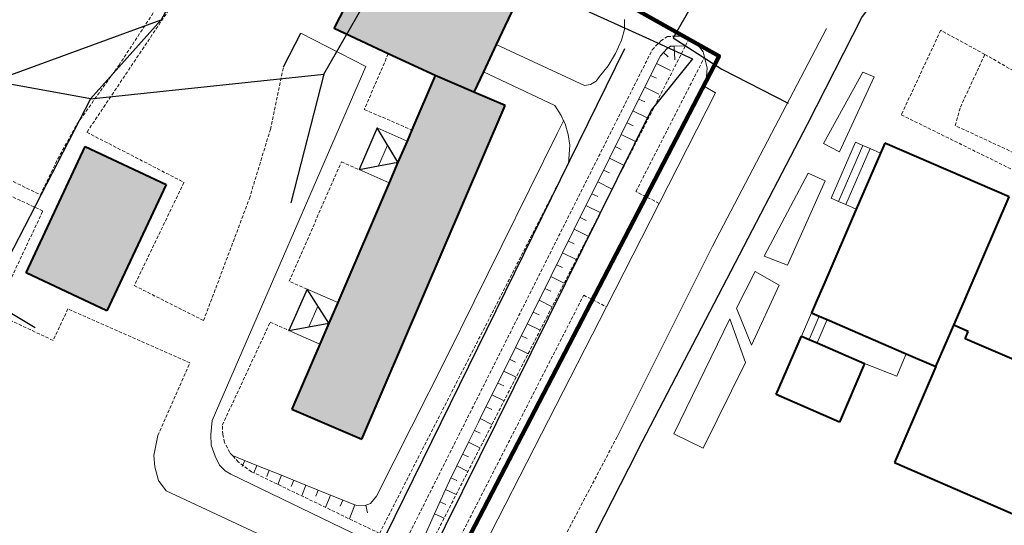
# Model space of a CAD drawing. Extents: x 13 to 4138, y -4831 to -1000.
# Tile 139 of 203: x 2599 to 2748, y -2775 to -2698. Entities that reach past the tile are written whole.
import ezdxf

# ---------------------------------------------------------------- set-up
doc = ezdxf.new("R2010")
doc.units = 0
doc.header["$MEASUREMENT"] = 0
doc.linetypes.add('DASHED', pattern=[0.75, 0.5, -0.25])
for name, color, linetype in [('11', 7, 'CONTINUOUS'), ('24', 7, 'CONTINUOUS'), ('37', 7, 'CONTINUOUS'), ('6', 7, 'CONTINUOUS'), ('7', 7, 'CONTINUOUS'), ('границы команд_1', 10, 'CONTINUOUS'), ('ПЕШЕХОДНЫЕ_ДОРОЖКИ', 3, 'CONTINUOUS'), ('ПЕШЕХОДНЫЕ_ПЕРЕХОДЫ', 1, 'CONTINUOUS'), ('ТРОТУАРЫ', 7, 'CONTINUOUS')]:
    doc.layers.add(name, color=color, linetype=linetype)
doc.layers.add('заливки дома', color=90, linetype='CONTINUOUS', lineweight=40)
doc.layers.add('подъезды', color=6, linetype='CONTINUOUS', lineweight=40)

msp = doc.modelspace()

# ---------------------------------------------------------------- hatches: boundary and pattern name
at = {"layer": 'заливки дома', "lineweight": 30}
h = msp.add_hatch(color=8, dxfattribs=at)
h.dxf.hatch_style = 1
h.paths.add_polyline_path([(2122, -2413.47), (2111.48, -2408.57), (2109.02, -2413.84), (2107.6, -2416.89), (2106.18, -2419.95), (2099.35, -2434.62), (2097.93, -2437.67), (2096.5, -2440.73), (2090, -2454.68), (2088.61, -2457.69), (2087.16, -2460.79), (2080.39, -2475.32), (2079.01, -2478.28), (2077.55, -2481.43), (2071.22, -2495.01), (2069.83, -2498), (2068.38, -2501.12), (2064.3, -2509.86), (2074.83, -2514.77)])
h.paths.add_polyline_path([(2205.16, -2453.69), (2199.81, -2451.28), (2184.64, -2444.45), (2179.36, -2442.07), (2163.81, -2435.07), (2158.46, -2432.66), (2153.24, -2430.31), (2148.23, -2441.45), (2230.59, -2478.53), (2231.77, -2475.91), (2232.32, -2474.69), (2232.97, -2473.23), (2233.63, -2471.77), (2234.29, -2470.32), (2234.95, -2468.86), (2235.6, -2467.4), (2225.43, -2462.82), (2220.06, -2460.4)])
h.paths.add_polyline_path([(2261.17, -2492.29), (2257.28, -2490.54), (2240.41, -2482.95), (2230.59, -2478.53), (2225.61, -2489.2), (2302.46, -2525.1), (2307.93, -2513.55), (2302.15, -2510.92), (2298.35, -2509.18), (2281.51, -2501.51), (2278.02, -2499.92), (2270.03, -2496.28)])
h.paths.add_polyline_path([(2337.04, -2541.23), (2332.84, -2539.27), (2316.19, -2531.51), (2312.47, -2529.77), (2312.1, -2529.6), (2307.15, -2527.29), (2302.49, -2538.2), (2384.25, -2576.32), (2389.26, -2565.58), (2377.83, -2560.25), (2374.46, -2558.68), (2357.8, -2550.91), (2353.7, -2549)])
h.paths.add_polyline_path([(2275.2, -2605.47), (2287.76, -2579.41), (2272.62, -2572.12), (2263.89, -2590.25), (2262.21, -2589.44), (2259.92, -2594.18), (2261.6, -2594.99), (2259.83, -2598.67), (2257.21, -2604.8), (2254.08, -2611.28), (2252.3, -2610.42), (2250.24, -2614.69), (2252.08, -2615.57), (2243.12, -2634.16), (2257.94, -2641.3), (2271.07, -2614.05)])
h.paths.add_polyline_path([(2241.32, -2591.2), (2251.77, -2569.51), (2240.93, -2564.27), (2217.64, -2613.78), (2228.48, -2619.01), (2238.64, -2597.92), (2241.89, -2599.49), (2242.7, -2597.8), (2244.63, -2593.79), (2245.02, -2592.98)])
h.paths.add_polyline_path([(2259.83, -2598.67), (2255.69, -2596.67), (2254.73, -2598.66), (2244.63, -2593.79), (2242.7, -2597.8), (2257.21, -2604.8)])
h.paths.add_polyline_path([(2418.6, -2618.04), (2420.06, -2614.96), (2421.72, -2611.46), (2411.14, -2606.45), (2410.05, -2608.75), (2409, -2610.98), (2402.95, -2623.76), (2397.98, -2634.26), (2390.44, -2650.18), (2389.27, -2652.64), (2387.99, -2655.35), (2398.57, -2660.36), (2399.68, -2658.01), (2400.89, -2655.46), (2409.01, -2638.31), (2410.49, -2635.19)])
h.paths.add_polyline_path([(2387.99, -2655.35), (2383.25, -2653.11), (2380.48, -2658.97), (2395.8, -2666.22), (2398.57, -2660.36)])
h.paths.add_polyline_path([(2409.14, -2598.59), (2406.47, -2604.24), (2411.14, -2606.45), (2421.72, -2611.46), (2424.39, -2605.81)])
h.paths.add_polyline_path([(2359.34, -2588.74), (2354.39, -2586.16), (2351.33, -2592.03), (2356.27, -2594.61)])
h.paths.add_polyline_path([(2091.8, -2711.35), (2093.28, -2708.22), (2094.62, -2705.39), (2083.75, -2700.24), (2082.12, -2703.69), (2080.94, -2706.17), (2072.75, -2723.48), (2066.66, -2736.34), (2063.12, -2743.82), (2061.81, -2746.57), (2060.34, -2749.66), (2071.22, -2754.81), (2072.67, -2751.75), (2074.11, -2748.71), (2082.12, -2731.79), (2083.55, -2728.77)])
h.paths.add_polyline_path([(2082.18, -2692.46), (2079.46, -2698.21), (2083.75, -2700.24), (2094.62, -2705.39), (2097.35, -2699.64)])
h.paths.add_polyline_path([(2060.34, -2749.66), (2055.8, -2747.51), (2052.98, -2753.46), (2068.4, -2760.76), (2071.22, -2754.81)])
h.paths.add_polyline_path([(2016.8, -2754.18), (2000, -2745.9), (1995.17, -2743.71), (1990.18, -2754.95), (2000, -2759.47), (2011.37, -2765.22)])
h.paths.add_polyline_path([(2020.78, -2793.38), (2021.7, -2791.55), (2016.21, -2788.78), (2012.89, -2787.1), (2009.97, -2785.62), (2004.01, -2782.61), (2002.8, -2785), (2000, -2783.66), (1999.43, -2783.41), (1995.08, -2792.88), (1997.35, -2794.05), (1995.65, -2797.57), (2000, -2799.67), (2014.26, -2806.88), (2015.46, -2804.5), (2020.99, -2807.3), (2019.95, -2809.36), (2035.76, -2817.35), (2038.28, -2818.62), (2039.51, -2816.18), (2042.16, -2817.52), (2047.94, -2806.06), (2045.18, -2804.66), (2045.7, -2803.63), (2040.17, -2800.84), (2037.11, -2799.29), (2033.93, -2797.69), (2027.03, -2794.2), (2026.08, -2796.07)])
h.paths.add_polyline_path([(2085.42, -2792.96), (2081.2, -2790.91), (2077.48, -2789.1), (2074.24, -2795.76), (2072.51, -2799.32), (2077.41, -2801.7), (2108.35, -2816.68), (2113.27, -2806.51), (2110.56, -2805.19)])
h.paths.add_polyline_path([(2077.41, -2801.7), (2074.84, -2807.01), (2098.34, -2818.39), (2105.04, -2821.64), (2105.77, -2821.99), (2108.35, -2816.68)])
h.paths.add_polyline_path([(2143.16, -2821.05), (2140.86, -2819.93), (2126.04, -2812.72), (2122.82, -2811.16), (2117.9, -2821.31), (2148.63, -2836.19), (2153.52, -2826.09), (2150.77, -2824.75)])
h.paths.add_polyline_path([(2117.9, -2821.31), (2114.99, -2827.32), (2121.35, -2830.4), (2121.98, -2830.7), (2122.59, -2831), (2126.58, -2832.93), (2127.18, -2833.22), (2127.82, -2833.53), (2133.67, -2836.36), (2138.82, -2838.86), (2145.72, -2842.2), (2148.63, -2836.19)])
h.paths.add_polyline_path([(2173.84, -2848.43), (2171.62, -2847.36), (2161.97, -2842.67), (2158.45, -2840.96), (2153.3, -2851.53), (2183.93, -2866.36), (2189.06, -2855.83), (2186.21, -2854.44)])
h.paths.add_polyline_path([(2153.3, -2851.53), (2150.73, -2856.85), (2164.22, -2863.4), (2169.36, -2865.9), (2181.33, -2871.72), (2183.93, -2866.36)])
h.paths.add_polyline_path([(2228.29, -2874.89), (2203.55, -2862.87), (2200.28, -2861.28), (2195.13, -2871.86), (2226.02, -2886.87), (2231.16, -2876.29)])
h.paths.add_polyline_path([(2195.13, -2871.86), (2192.88, -2876.53), (2200.31, -2880.14), (2205.45, -2882.64), (2223.76, -2891.53), (2226.02, -2886.87)])
h.paths.add_polyline_path([(2260.28, -2901.51), (2245.12, -2894.18), (2237.38, -2890.42), (2232.43, -2900.62), (2261.92, -2914.9), (2266.86, -2904.7)])
h.paths.add_polyline_path([(2232.43, -2900.62), (2229.67, -2906.34), (2242.55, -2912.58), (2247.7, -2915.07), (2259.15, -2920.62), (2261.92, -2914.9)])
h.paths.add_polyline_path([(2300.61, -2921.05), (2285.1, -2913.53), (2277.35, -2909.78), (2272.41, -2919.98), (2303.42, -2935), (2308.36, -2924.8)])
h.paths.add_polyline_path([(2272.41, -2919.98), (2269.71, -2925.55), (2293.97, -2937.31), (2299.13, -2939.81), (2300.72, -2940.58), (2303.42, -2935)])
h.paths.add_polyline_path([(2320.31, -2758.86), (2309.89, -2753.95), (2306.86, -2760.38), (2305.58, -2763.09), (2304.3, -2765.8), (2297.51, -2780.21), (2296.23, -2782.91), (2294.95, -2785.63), (2287.94, -2800.5), (2286.67, -2803.2), (2285.39, -2805.92), (2278.36, -2820.82), (2277.09, -2823.53), (2275.81, -2826.24), (2268.81, -2841.1), (2267.53, -2843.81), (2266.25, -2846.52), (2262, -2855.54), (2272.43, -2860.46)])
h.paths.add_polyline_path([(2199.93, -2819.12), (2193.75, -2816.17), (2192.68, -2815.65), (2189.48, -2822.27), (2206.2, -2830.36), (2209.42, -2823.71)])
h.paths.add_polyline_path([(2169.41, -2806.97), (2163.86, -2804.68), (2161.52, -2810.37), (2161.93, -2810.54), (2167.06, -2812.66)])
h.paths.add_polyline_path([(2170.59, -2804.11), (2165.05, -2801.82), (2163.86, -2804.68), (2169.41, -2806.97)])
h.paths.add_polyline_path([(2089.67, -2771.06), (2085.07, -2768.92), (2082.45, -2774.56), (2087.04, -2776.7)])
h.paths.add_polyline_path([(2204.37, -2754.25), (2205.82, -2751.06), (2207.23, -2747.94), (2219.77, -2720.22), (2204.72, -2713.41), (2201.53, -2720.45), (2197.98, -2728.3), (2196.91, -2730.68), (2195.36, -2729.98), (2193.37, -2734.38), (2195.35, -2735.27), (2191.51, -2743.76), (2190.04, -2746.88), (2187.52, -2752.45), (2185.62, -2751.59), (2183.19, -2756.98), (2184.86, -2757.73), (2182.44, -2763.09), (2176.69, -2775.8), (2191.58, -2782.54)])
h.paths.add_polyline_path([(2182.44, -2763.09), (2176.59, -2760.45), (2170.84, -2773.16), (2176.69, -2775.8)])
h.paths.add_polyline_path([(2176.66, -2736.69), (2177.35, -2735.16), (2174.54, -2733.89), (2171.11, -2741.49), (2174.21, -2742.89), (2175.4, -2740.26), (2183.19, -2743.78), (2190.04, -2746.88), (2191.51, -2743.76), (2188.71, -2742.5), (2189.81, -2740.05), (2187.12, -2738.83), (2186.15, -2740.98)])
h.paths.add_polyline_path([(2174.54, -2733.89), (2182.91, -2715.38), (2184.42, -2712.04), (2174, -2707.33), (2163.49, -2730.56), (2162.73, -2732.26), (2161.97, -2733.94), (2151.97, -2756.05), (2162.39, -2760.77), (2169.91, -2744.14), (2171.11, -2741.49)])
h.paths.add_polyline_path([(2364.31, -2689.41), (2358.95, -2686.92), (2343.41, -2679.73), (2338.05, -2677.25), (2332.5, -2674.68), (2327.71, -2685.01), (2411.38, -2723.75), (2415.04, -2715.84), (2416.17, -2713.42), (2405.84, -2708.64), (2400.48, -2706.16), (2385.28, -2699.12), (2379.92, -2696.64)])
h.paths.add_polyline_path([(2502.19, -2641.62), (2490.81, -2636.38), (2487.81, -2642.91), (2486.51, -2645.73), (2485.25, -2648.47), (2478.99, -2662.07), (2477.66, -2664.95), (2476.42, -2667.63), (2469.42, -2682.83), (2468.16, -2685.58), (2466.86, -2688.39), (2460.16, -2702.94), (2458.82, -2705.84), (2457.6, -2708.5), (2450.41, -2724.12), (2449.12, -2726.91), (2449.12, -2726.91), (2449.12, -2726.91), (2447.84, -2729.69), (2443.23, -2739.71), (2454.61, -2744.95)])
h.paths.add_polyline_path([(2588.56, -2671.08), (2580.68, -2667.24), (2567.87, -2661), (2560.05, -2657.19), (2545.46, -2650.09), (2538.74, -2646.81), (2533.57, -2644.29), (2528.38, -2654.94), (2610.42, -2694.91), (2615.61, -2684.26), (2604.22, -2678.71), (2601.36, -2677.32)])
h.paths.add_polyline_path([(2673.91, -2695.04), (2665, -2690.57), (2663, -2689.57), (2660.72, -2688.42), (2653.6, -2684.86), (2646.15, -2699.48), (2654.36, -2703.29), (2661.46, -2706.58), (2667.34, -2709.11), (2668.77, -2706.05), (2670.71, -2701.89)])
h.paths.add_polyline_path([(2672.06, -2711.14), (2667.34, -2709.11), (2661.46, -2706.58), (2657.92, -2714.82), (2657.2, -2716.5), (2655.82, -2719.72), (2654.49, -2722.81), (2646.7, -2740.94), (2645.35, -2744.1), (2643.99, -2747.25), (2639.76, -2757.1), (2650.35, -2761.66)])
h.paths.add_polyline_path([(2620.69, -2723.08), (2608.46, -2717.34), (2599.49, -2736.47), (2611.73, -2742.2)])
h.paths.add_polyline_path([(2581.49, -2719.86), (2570, -2714.44), (2566.86, -2721.1), (2565.47, -2724.06), (2564.02, -2727.13), (2557.44, -2741.08), (2555.87, -2744.41), (2554.6, -2747.11), (2547.86, -2761.41), (2546.44, -2764.43), (2546.44, -2764.43), (2546.44, -2764.43), (2545.02, -2767.45), (2538.35, -2781.6), (2536.89, -2784.7), (2535.51, -2787.63), (2528.61, -2802.28), (2527.08, -2805.52), (2525.76, -2808.31), (2519.02, -2822.61), (2517.62, -2825.59), (2516.18, -2828.64), (2509.47, -2842.87), (2508.05, -2845.89), (2506.63, -2848.9), (2502.89, -2856.85), (2514.37, -2862.26)])

# ---------------------------------------------------------------- linework, layer by layer
at = {"layer": '11', "color": 253, "linetype": 'Continuous', "lineweight": 0}
for p, q in [((2731.39, -2752.11), (2732.82, -2748.71)), ((2726.52, -2750.18), (2731.39, -2752.11))]:
    msp.add_line(p, q, dxfattribs=at)
at = {"layer": '24', "color": 253, "linetype": 'DASHED', "lineweight": 0}
for p, q in [((2613.54, -2705.05), (2624.32, -2688.62)), ((2624.04, -2692.3), (2608.7, -2715.18)), ((2695.64, -2701.33), (2696.65, -2700.68)), ((2696.65, -2700.68), (2697.7, -2700.64)), ((2738.04, -2699.74), (2732.07, -2712.54)), ((2744.73, -2703.38), (2738.04, -2699.74)), ((2659.16, -2780.74), (2699.38, -2702.08)), ((2694.34, -2702.7), (2695.64, -2701.33)), ((2699.38, -2702.08), (2699.89, -2701.08)), ((2654.36, -2703.29), (2650.73, -2711.73)), ((2655.92, -2779.18), (2694.34, -2702.7)), ((2691.87, -2724.14), (2702.25, -2703.83)), ((2741.03, -2711.37), (2744.73, -2703.38)), ((2744.73, -2703.38), (2755.31, -2709.49)), ((2607.26, -2713.85), (2613.54, -2705.05)), ((2636.5, -2714.74), (2638.5, -2705.27)), ((2740.25, -2714.16), (2741.03, -2711.37)), ((2650.73, -2711.73), (2657.92, -2714.82)), ((2732.07, -2712.54), (2750.05, -2721.4)), ((2604.29, -2719.21), (2607.26, -2713.85)), ((2751.16, -2719.23), (2740.25, -2714.16)), ((2580.66, -2714.52), (2601.68, -2724.64)), ((2608.7, -2715.18), (2623.41, -2722.76)), ((2633.32, -2725.22), (2636.5, -2714.74)), ((2601.68, -2724.64), (2604.29, -2719.21)), ((2639.36, -2737.73), (2647.25, -2719.65)), ((2647.25, -2719.65), (2649.93, -2720.82)), ((2653.03, -2775.9), (2681.66, -2719.89)), ((2602.03, -2727.1), (2592.93, -2722.81)), ((2623.41, -2722.76), (2615.89, -2738.39)), ((2695.39, -2725.94), (2691.87, -2724.14)), ((2626.38, -2743.68), (2633.32, -2725.22)), ((2594.76, -2742.54), (2602.03, -2727.1)), ((2642.05, -2738.91), (2639.36, -2737.73)), ((2615.89, -2738.39), (2626.38, -2743.68)), ((2662.28, -2782.25), (2683.96, -2739.84)), ((2683.96, -2739.84), (2687.39, -2741.59)), ((2603.59, -2746.69), (2594.76, -2742.54)), ((2605.83, -2741.93), (2603.59, -2746.69)), ((2624.32, -2750.06), (2605.83, -2741.93)), ((2629.22, -2759.51), (2636.49, -2743.9)), ((2636.49, -2743.9), (2639.3, -2745.2)), ((2619.44, -2761.09), (2624.32, -2750.06)), ((2629.28, -2760.9), (2629.22, -2759.51)), ((2629.57, -2762.13), (2629.28, -2760.9)), ((2630.36, -2763.65), (2629.57, -2762.13)), ((2689.02, -2761.29), (2680.81, -2776.9)), ((2630.77, -2764.1), (2630.36, -2763.65)), ((2631.66, -2765.1), (2630.77, -2764.1)), ((2633.65, -2766.56), (2631.66, -2765.1)), ((2653.03, -2775.9), (2633.65, -2766.56))]:
    msp.add_line(p, q, dxfattribs=at)
at = {"layer": '24', "color": 253, "linetype": 'Continuous', "lineweight": 0}
for p, q in [((2690.13, -2698.11), (2690.13, -2699.62)), ((2720.74, -2699.45), (2703.49, -2732.4)), ((2650.95, -2705.22), (2641.13, -2700.16)), ((2690.13, -2699.62), (2689.7, -2701.22)), ((2697.7, -2700.64), (2698.81, -2700.64)), ((2698.81, -2700.64), (2699.89, -2701.08)), ((2684.06, -2708.12), (2670.71, -2701.89)), ((2689.7, -2701.22), (2688.76, -2703.24)), ((2699.89, -2701.08), (2701.21, -2701.87)), ((2701.21, -2701.87), (2702.05, -2702.98)), ((2688.76, -2703.24), (2687.67, -2705.12)), ((2702.05, -2702.98), (2702.25, -2703.83)), ((2702.25, -2703.83), (2702.64, -2705.45)), ((2627.66, -2758.79), (2650.95, -2705.22)), ((2687.67, -2705.12), (2686.37, -2706.72)), ((2702.64, -2705.45), (2702.57, -2706.68)), ((2679.6, -2711.1), (2668.77, -2706.05)), ((2686.37, -2706.72), (2685.87, -2707.44)), ((2702.57, -2706.68), (2702.38, -2708.3)), ((2720.29, -2716.86), (2726.26, -2706.07)), ((2727.95, -2706.79), (2722.69, -2718.16)), ((2726.26, -2706.07), (2727.95, -2706.79)), ((2685, -2707.95), (2684.06, -2708.12)), ((2685.87, -2707.44), (2685, -2707.95)), ((2702.38, -2708.3), (2703.95, -2709.2)), ((2695.39, -2725.94), (2703.95, -2709.2)), ((2680.55, -2712.62), (2679.6, -2711.1)), ((2680.91, -2713.43), (2680.55, -2712.62)), ((2681.13, -2713.92), (2680.91, -2713.43)), ((2681.63, -2715.51), (2681.13, -2713.92)), ((2681.85, -2717.11), (2681.63, -2715.51)), ((2681.66, -2719.89), (2681.85, -2717.11)), ((2722.69, -2718.16), (2720.29, -2716.86)), ((2717.96, -2721.38), (2711.28, -2733.91)), ((2720.56, -2722.55), (2717.96, -2721.38)), ((2714.84, -2735.28), (2720.56, -2722.55)), ((2687.39, -2741.59), (2695.39, -2725.94)), ((2703.49, -2732.4), (2689.02, -2761.29)), ((2711.28, -2733.91), (2714.84, -2735.28)), ((2709.91, -2736.25), (2707.12, -2741.78)), ((2713.55, -2738.33), (2709.91, -2736.25)), ((2709.39, -2747.43), (2713.55, -2738.33)), ((2665.75, -2783.92), (2687.39, -2741.59)), ((2707.12, -2741.78), (2709.39, -2747.43)), ((2697.59, -2760.84), (2706.09, -2743.43)), ((2706.09, -2743.43), (2708.49, -2750.05)), ((2708.49, -2750.05), (2702.07, -2762.98)), ((2627.48, -2760.93), (2627.66, -2758.79)), ((2618.84, -2764.1), (2619.44, -2761.09)), ((2627.55, -2762.52), (2627.48, -2760.93)), ((2702.07, -2762.98), (2697.59, -2760.84)), ((2628.13, -2764.19), (2627.55, -2762.52)), ((2618.98, -2765.84), (2618.84, -2764.1)), ((2628.78, -2765.56), (2628.13, -2764.19)), ((2619.56, -2767.87), (2618.98, -2765.84)), ((2629.65, -2766.43), (2628.78, -2765.56)), ((2630.52, -2766.94), (2629.65, -2766.43)), ((2620.72, -2769.46), (2619.56, -2767.87)), ((2655.92, -2779.18), (2630.52, -2766.94)), ((2646.2, -2781.32), (2620.72, -2769.46))]:
    msp.add_line(p, q, dxfattribs=at)
at = {"layer": '24', "color": 253}
msp.add_line((2638.5, -2705.27), (2641.13, -2700.16), dxfattribs=at)
at = {"layer": '37', "color": 253, "linetype": 'Continuous', "lineweight": 0}
for p, q in [((2695.58, -2703.58), (2696.6, -2702.49)), ((2696.6, -2702.49), (2697.12, -2702.16)), ((2697.12, -2702.16), (2697.68, -2702.14)), ((2697.68, -2702.14), (2699.38, -2702.08)), ((2697.68, -2702.14), (2697.75, -2704.19)), ((2694.98, -2704.78), (2695.58, -2703.58)), ((2696.03, -2703.1), (2696.76, -2703.78)), ((2693.2, -2708.36), (2694.98, -2704.78)), ((2694.98, -2704.78), (2697.13, -2705.84)), ((2694.09, -2706.57), (2694.99, -2707.01)), ((2691.42, -2711.94), (2693.2, -2708.36)), ((2693.2, -2708.36), (2695.35, -2709.43)), ((2692.31, -2710.15), (2693.21, -2710.59)), ((2689.64, -2715.52), (2691.42, -2711.94)), ((2691.42, -2711.94), (2693.57, -2713.01)), ((2679.95, -2715.37), (2680.95, -2713.34)), ((2690.53, -2713.73), (2691.43, -2714.18)), ((2663.16, -2749.25), (2679.95, -2715.37)), ((2687.86, -2719.1), (2689.64, -2715.52)), ((2689.64, -2715.52), (2691.79, -2716.59)), ((2688.75, -2717.31), (2689.65, -2717.76)), ((2686.08, -2722.69), (2687.86, -2719.1)), ((2687.86, -2719.1), (2690.1, -2720.22)), ((2686.97, -2720.89), (2687.87, -2721.34)), ((2684.3, -2726.27), (2686.08, -2722.69)), ((2686.08, -2722.69), (2688.28, -2723.78)), ((2685.19, -2724.48), (2686.09, -2724.92)), ((2682.53, -2729.85), (2684.3, -2726.27)), ((2684.3, -2726.27), (2686.46, -2727.34)), ((2683.41, -2728.06), (2684.31, -2728.51)), ((2680.74, -2733.43), (2682.53, -2729.85)), ((2682.53, -2729.85), (2684.64, -2730.9)), ((2681.64, -2731.64), (2682.53, -2732.09)), ((2678.97, -2737.02), (2680.74, -2733.43)), ((2680.74, -2733.43), (2682.82, -2734.46)), ((2679.86, -2735.22), (2680.75, -2735.67)), ((2677.19, -2740.6), (2678.97, -2737.02)), ((2678.97, -2737.02), (2681, -2738.03)), ((2678.08, -2738.81), (2678.97, -2739.25)), ((2675.41, -2744.18), (2677.19, -2740.6)), ((2677.19, -2740.6), (2679.18, -2741.59)), ((2676.3, -2742.39), (2677.19, -2742.83)), ((2673.63, -2747.76), (2675.41, -2744.18)), ((2675.41, -2744.18), (2677.36, -2745.15)), ((2674.52, -2745.97), (2675.41, -2746.42)), ((2671.85, -2751.35), (2673.63, -2747.76)), ((2673.63, -2747.76), (2675.54, -2748.71)), ((2652.59, -2770.24), (2663.16, -2749.25)), ((2672.74, -2749.55), (2673.63, -2750)), ((2670.07, -2754.93), (2671.85, -2751.35)), ((2671.85, -2751.35), (2673.71, -2752.27)), ((2670.96, -2753.14), (2671.85, -2753.58)), ((2668.29, -2758.51), (2670.07, -2754.93)), ((2670.07, -2754.93), (2671.89, -2755.83)), ((2669.18, -2756.72), (2670.07, -2757.16)), ((2666.51, -2762.09), (2668.01, -2759.08)), ((2668.01, -2759.08), (2668.29, -2758.51)), ((2668.29, -2758.51), (2670.07, -2759.4)), ((2667.4, -2760.3), (2668.3, -2760.74)), ((2664.74, -2765.68), (2666.51, -2762.09)), ((2666.51, -2762.09), (2668.25, -2762.96)), ((2630.77, -2764.1), (2634.47, -2765.6)), ((2632.62, -2764.85), (2632.25, -2765.78)), ((2665.62, -2763.89), (2666.52, -2764.33)), ((2634.47, -2765.6), (2634.01, -2766.74)), ((2634.47, -2765.6), (2638.18, -2767.1)), ((2636.33, -2766.35), (2635.95, -2767.28)), ((2663.67, -2767.84), (2664.74, -2765.68)), ((2664.74, -2765.68), (2666.43, -2766.52)), ((2638.18, -2767.1), (2637.63, -2768.48)), ((2638.18, -2767.1), (2641.89, -2768.6)), ((2640.04, -2767.85), (2639.66, -2768.78)), ((2663.01, -2769.28), (2663.67, -2767.84)), ((2663.85, -2767.47), (2664.74, -2767.91)), ((2641.89, -2768.6), (2641.24, -2770.22)), ((2641.89, -2768.6), (2645.6, -2770.1)), ((2643.75, -2769.35), (2643.37, -2770.28)), ((2661.36, -2772.93), (2663.01, -2769.28)), ((2663.01, -2769.28), (2664.64, -2770.02)), ((2645.6, -2770.1), (2644.85, -2771.96)), ((2645.6, -2770.1), (2649.31, -2771.6)), ((2647.45, -2770.85), (2647.08, -2771.78)), ((2651.69, -2771.36), (2652.59, -2770.24)), ((2662.19, -2771.11), (2663.1, -2771.52)), ((2649.31, -2771.6), (2648.46, -2773.7)), ((2649.31, -2771.6), (2649.45, -2771.65)), ((2649.45, -2771.65), (2650.72, -2771.73)), ((2650.72, -2771.73), (2651.69, -2771.36)), ((2650.97, -2771.63), (2651.19, -2772.78)), ((2659.72, -2776.58), (2661.36, -2772.93)), ((2661.36, -2772.93), (2662.82, -2773.59))]:
    msp.add_line(p, q, dxfattribs=at)
at = {"layer": '6', "color": 253, "linetype": 'Continuous', "lineweight": 40}
for p, q in [((2646.15, -2699.48), (2653.6, -2684.86)), ((2673.91, -2695.04), (2670.71, -2701.89)), ((2654.36, -2703.29), (2646.15, -2699.48)), ((2670.71, -2701.89), (2668.77, -2706.05)), ((2661.46, -2706.58), (2654.36, -2703.29)), ((2661.46, -2706.58), (2657.92, -2714.82)), ((2667.34, -2709.11), (2661.46, -2706.58)), ((2668.77, -2706.05), (2667.34, -2709.11)), ((2672.06, -2711.14), (2667.34, -2709.11)), ((2650.35, -2761.66), (2672.06, -2711.14)), ((2657.92, -2714.82), (2657.2, -2716.5)), ((2599.49, -2736.47), (2608.46, -2717.34)), ((2608.46, -2717.34), (2620.69, -2723.08)), ((2657.2, -2716.5), (2655.82, -2719.72)), ((2729.56, -2716.82), (2728.91, -2718.33)), ((2748.42, -2724.97), (2729.56, -2716.82)), ((2728.91, -2718.33), (2725.24, -2726.8)), ((2655.82, -2719.72), (2654.49, -2722.81)), ((2620.69, -2723.08), (2611.73, -2742.2)), ((2654.49, -2722.81), (2646.7, -2740.94)), ((2742.34, -2739.04), (2748.42, -2724.97)), ((2725.24, -2726.8), (2720.47, -2737.86)), ((2611.73, -2742.2), (2599.49, -2736.47)), ((2720.47, -2737.86), (2719.37, -2740.39)), ((2741.99, -2739.85), (2742.34, -2739.04)), ((2646.7, -2740.94), (2645.35, -2744.1)), ((2719.37, -2740.39), (2718.46, -2742.5)), ((2740.03, -2744.4), (2741.64, -2740.68)), ((2741.64, -2740.68), (2741.99, -2739.85)), ((2718.46, -2742.5), (2719.65, -2743.02)), ((2645.35, -2744.1), (2643.99, -2747.25)), ((2719.65, -2743.02), (2720.85, -2743.53)), ((2720.85, -2743.53), (2732.82, -2748.71)), ((2737.32, -2750.66), (2740.03, -2744.4)), ((2742.2, -2745.34), (2740.03, -2744.4)), ((2741.74, -2746.43), (2742.2, -2745.34)), ((2643.99, -2747.25), (2639.76, -2757.1)), ((2713.1, -2754.89), (2716.93, -2746.04)), ((2716.93, -2746.04), (2718.13, -2746.55)), ((2718.13, -2746.55), (2719.32, -2747.07)), ((2719.32, -2747.07), (2726.52, -2750.18)), ((2752.28, -2750.99), (2741.74, -2746.43)), ((2732.82, -2748.71), (2737.32, -2750.66)), ((2726.52, -2750.18), (2722.69, -2759.04)), ((2737.32, -2750.66), (2731.04, -2765.19)), ((2722.69, -2759.04), (2713.1, -2754.89)), ((2639.76, -2757.1), (2650.35, -2761.66)), ((2731.04, -2765.19), (2758.54, -2777.08))]:
    msp.add_line(p, q, dxfattribs=at)
at = {"layer": '7', "color": 253, "linetype": 'Continuous', "lineweight": 0}
for p, q in [((2652.68, -2714.52), (2649.93, -2720.82)), ((2657.2, -2716.5), (2652.68, -2714.52)), ((2654.25, -2717.12), (2652.68, -2714.52)), ((2652.87, -2720.27), (2654.25, -2717.12)), ((2655.82, -2719.72), (2654.25, -2717.12)), ((2721.46, -2725.16), (2725.13, -2716.69)), ((2722.56, -2725.64), (2726.23, -2717.17)), ((2725.13, -2716.69), (2726.23, -2717.17)), ((2726.23, -2717.17), (2727.33, -2717.65)), ((2723.66, -2726.12), (2727.33, -2717.65)), ((2727.33, -2717.65), (2728.91, -2718.33)), ((2649.93, -2720.82), (2652.87, -2720.27)), ((2652.87, -2720.27), (2655.82, -2719.72)), ((2655.82, -2719.72), (2655.82, -2719.72)), ((2649.93, -2720.82), (2654.49, -2722.81)), ((2722.56, -2725.64), (2721.46, -2725.16)), ((2723.66, -2726.12), (2722.56, -2725.64)), ((2725.24, -2726.8), (2723.66, -2726.12)), ((2642.05, -2738.91), (2639.3, -2745.2)), ((2646.7, -2740.94), (2642.05, -2738.91)), ((2643.7, -2741.5), (2642.05, -2738.91)), ((2642.32, -2744.65), (2643.7, -2741.5)), ((2645.35, -2744.1), (2643.7, -2741.5)), ((2718.46, -2742.5), (2716.93, -2746.04)), ((2642.32, -2744.65), (2645.35, -2744.1)), ((2645.35, -2744.1), (2645.35, -2744.1)), ((2719.65, -2743.02), (2718.13, -2746.55)), ((2720.85, -2743.53), (2719.32, -2747.07)), ((2639.3, -2745.2), (2642.32, -2744.65)), ((2639.3, -2745.2), (2643.99, -2747.25))]:
    msp.add_line(p, q, dxfattribs=at)
at = {"layer": 'границы команд_1', "color": 6, "lineweight": 100}
msp.add_lwpolyline([(1963.4, -2288.16), (2704.48, -2703.65), (2532.48, -3033.92), (2506.23, -3048.96), (2486.41, -3056.28), (1781.42, -2720.03), (1883.34, -2455.8)], close=True, dxfattribs=at)
at = {"layer": 'ПЕШЕХОДНЫЕ_ДОРОЖКИ'}
for points in [[(2628.14, -2683.09), (2619.95, -2698.17), (2609.27, -2710.13), (2594.49, -2707.42), (2583.42, -2706.55), (2574.49, -2705.45), (2568.78, -2706.44), (2561.01, -2713.03)], [(2644.61, -2706.4), (2655.75, -2686.93)], [(2594.49, -2707.42), (2619.95, -2698.17)], [(2690.12, -2702.52), (2649.81, -2784.64)], [(2609.27, -2710.13), (2644.61, -2706.4), (2639.59, -2725.88)], [(2609.27, -2710.13), (2595.91, -2735.96), (2593.61, -2740.4), (2585.28, -2758.37), (2553.04, -2828.03), (2527.8, -2880.27)], [(2593.61, -2740.4), (2600.89, -2744.74)]]:
    msp.add_lwpolyline(points, dxfattribs=at)
at = {"layer": 'ПЕШЕХОДНЫЕ_ПЕРЕХОДЫ'}
for points in [[(2705.08, -2686.28), (2701.16, -2694.51), (2697.52, -2700.88)], [(2697.52, -2700.88), (2704.88, -2705.62), (2714.94, -2710.76)]]:
    msp.add_lwpolyline(points, dxfattribs=at)
at = {"layer": 'подъезды', "lineweight": 30}
for p, q in [((2652.68, -2714.52), (2649.93, -2720.82)), ((2655.82, -2719.72), (2652.68, -2714.52)), ((2649.93, -2720.82), (2655.82, -2719.72)), ((2642.05, -2738.91), (2639.3, -2745.21)), ((2645.34, -2744.1), (2642.05, -2738.91)), ((2639.3, -2745.2), (2645.34, -2744.1))]:
    msp.add_line(p, q, dxfattribs=at)
at = {"layer": 'ТРОТУАРЫ'}
for points in [[(2549.97, -3035.42), (2556.75, -3022.9), (2597.53, -2949.1), (2670.8, -2805.2), (2692.04, -2763.57), (2692.18, -2763.3), (2717.87, -2713.96), (2726.08, -2697.81), (2728.86, -2694.02), (2801.94, -2552.27), (2862.6, -2433.63), (2894.89, -2372.02), (2953.77, -2414.49), (2999.28, -2448.43), (3024.24, -2477.75), (3059.57, -2518.19), (3120.54, -2585.5), (3146.46, -2615.31), (3170.07, -2642.44), (3189.65, -2664.95), (3217.64, -2697.12)], [(2537.02, -2611.47), (2604.22, -2653.41), (2635.33, -2672.83), (2645.57, -2678.19), (2659, -2685.23), (2693.38, -2700.82), (2700.46, -2704.08), (2694.17, -2711.82), (2657.79, -2785.31), (2626.74, -2845.78), (2623.91, -2851.31), (2602.93, -2890.59), (2584.92, -2924.33)]]:
    msp.add_lwpolyline(points, dxfattribs=at)

doc.saveas('drawing.dxf')
